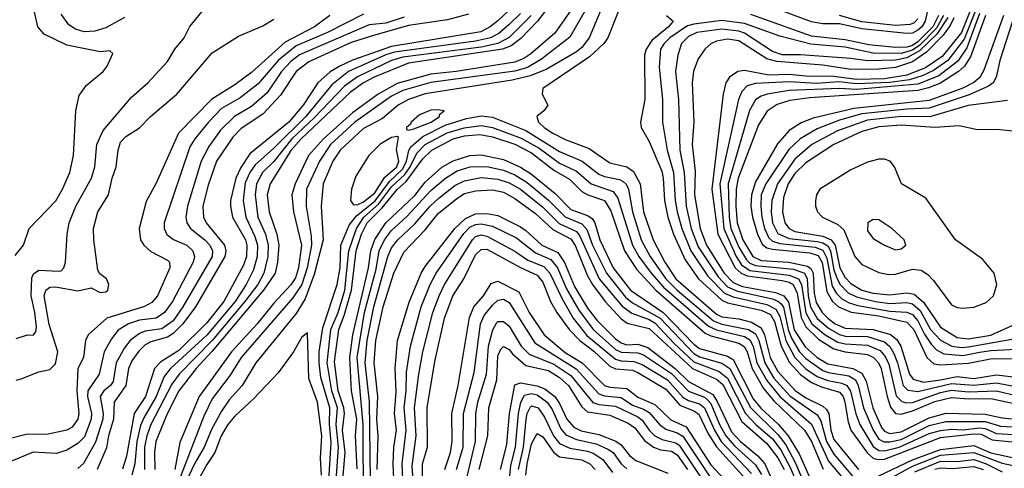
# Model space of a CAD drawing. Header units: inches. Extents: x 1308407 to 1441228, y 959628 to 1036311.
# Tile 70 of 256: x 1353722 to 1357238, y 978014 to 979615. Entities that reach past the tile are written whole.
import ezdxf

# ---------------------------------------------------------------- set-up
doc = ezdxf.new("R2010")
doc.units = ezdxf.units.IN
doc.header["$MEASUREMENT"] = 0
doc.layers.add('B3957', color=7, linetype='Continuous')

msp = doc.modelspace()

# ---------------------------------------------------------------- linework, layer by layer
at = {"layer": 'B3957', "color": 5}
for points, elevation in [([(1357007.8, 979850), (1356956.1, 979610), (1356944.2, 979590), (1356930, 979577.7), (1356910, 979566.9), (1356890, 979565.5), (1356730, 979582.8), (1356650, 979600.8), (1356590, 979600.9), (1356550, 979607.9), (1356370, 979674.8)], 3380), ([(1353706.5, 978773.5), (1353735.4, 978810), (1353755.9, 978870), (1353850.8, 978969.2), (1353875.2, 979010), (1353900.6, 979070), (1353913.9, 979130), (1353922.9, 979290), (1353934.8, 979345.2), (1353959.2, 979380.8), (1354019.7, 979430), (1354034.3, 979450), (1354054.9, 979494.9), (1354044, 979504), (1354010, 979501.1), (1353890, 979524.6), (1353810, 979563.2), (1353787.3, 979590), (1353769.3, 979670), (1353749, 979710), (1353730, 979730.2), (1353710, 979743.1)], 3040), ([(1355838.8, 979750), (1355755.5, 979550), (1355730, 979516.3), (1355710, 979500.9), (1355602.6, 979437.4), (1355545.4, 979414.6), (1355480.4, 979399.6), (1355170, 979350.2), (1355111, 979330), (1355073.1, 979310), (1355017.2, 979262.8), (1354950, 979227.2), (1354866.1, 979150), (1354840.6, 979110), (1354805.9, 979030), (1354798.2, 978950), (1354805.3, 978830), (1354774.2, 978705.8), (1354741.6, 978618.4), (1354710, 978566.4), (1354564.8, 978390), (1354516.4, 978310), (1354470, 978258.1), (1354442.4, 978217.6), (1354406.9, 978153.1), (1354380.6, 978090), (1354347.1, 978032.9), (1354296.4, 977923.6)], 3360), ([(1355886.9, 979713.1), (1355822.9, 979550), (1355808.1, 979530), (1355756.7, 979483.3), (1355590.3, 979370), (1355588.4, 979350), (1355608.2, 979310), (1355594.4, 979290), (1355568.9, 979270), (1355574.8, 979250), (1355595.1, 979230), (1355626.4, 979210), (1355670, 979187.8), (1355755.4, 979155.4), (1355830, 979104.6), (1355890, 979090.1), (1355913.5, 979073.5), (1355938.3, 979030), (1355950.3, 978930), (1355984.6, 978830), (1356025.4, 978750), (1356065.1, 978690), (1356210, 978563.8), (1356230, 978554.7), (1356290, 978547.8), (1356335.1, 978535.1), (1356370, 978515.6), (1356381.5, 978490), (1356401.9, 978410), (1356430, 978359.7), (1356491.4, 978291.4), (1356530, 978265.2), (1356590, 978236.1), (1356603.8, 978223.8), (1356611.8, 978210), (1356618.2, 978150), (1356630, 978116.9), (1356717, 978010)], 3380), ([(1353710, 978477.4), (1353749.4, 978490.6), (1353770.6, 978489.4), (1353779.2, 978500.8), (1353782.3, 978517.7), (1353776.5, 978570), (1353763, 978630), (1353765.8, 978694.2), (1353771.4, 978708.6), (1353790, 978721.3), (1353862, 978718), (1353870, 978718.9), (1353880.2, 978730), (1353885.9, 978750), (1353891.3, 978850), (1353899.2, 978890), (1353923.1, 978950), (1353978.4, 979050), (1353990.1, 979090), (1353998.1, 979170), (1354020.3, 979219.7), (1354120.8, 979339.2), (1354180.2, 979390), (1354250, 979465.6), (1354276.5, 979510), (1354309.4, 979550), (1354330, 979591.1), (1354394, 979670)], 3060), ([(1354830, 979630.2), (1354774.8, 979590), (1354670, 979535.1), (1354550, 979426.3), (1354490, 979382.2), (1354408.3, 979331.7), (1354289.8, 979210.2), (1354210, 979031.7), (1354173.5, 978966.5), (1354148.8, 978870), (1354153.6, 978830), (1354165.5, 978810), (1354190, 978787.9), (1354250, 978757.5), (1354257, 978750), (1354258.4, 978730), (1354214.3, 978630), (1354194, 978606), (1354168.2, 978591.8), (1354033.5, 978550), (1353967.2, 978490), (1353957.4, 978470), (1353949.4, 978410), (1353929.6, 978370), (1353926.1, 978290), (1353933.5, 978210), (1353929.7, 978190), (1353910, 978161), (1353890, 978150.3), (1353824.3, 978135.7), (1353744.9, 978135.1), (1353670, 978116.2)], 3120), ([(1354950, 979635.5), (1354821.3, 979570), (1354710, 979522.4), (1354645.2, 979470), (1354573.5, 979386.5), (1354510, 979336.1), (1354442.2, 979297.8), (1354396.5, 979250), (1354347.5, 979190), (1354330, 979161), (1354237.8, 978890), (1354238.2, 978870), (1354248, 978848), (1354271.2, 978831.2), (1354318.9, 978810), (1354341, 978790), (1354346.6, 978770), (1354341.9, 978750), (1354267.6, 978610), (1354239.4, 978570), (1354210, 978550), (1354150, 978543), (1354110.8, 978529.2), (1354073.4, 978506.6), (1354050, 978476.4), (1354023.2, 978430), (1354006.3, 978350), (1353965.6, 978290), (1353964, 978270), (1353978.8, 978210), (1353977.5, 978190), (1353953.1, 978126.9), (1353930, 978102.1), (1353890, 978079.1), (1353853.7, 978066.3), (1353770, 978071.4), (1353690, 978038.5)], 3140), ([(1354096.5, 979623.5), (1354030, 979586.7), (1353990, 979574.2), (1353952.5, 979572.5), (1353921.7, 979581.7), (1353897.5, 979597.5), (1353870, 979634.6)], 3060), ([(1355324.4, 979635.6), (1355250, 979614.9), (1355110, 979594.1), (1354982.2, 979557.8), (1354906.3, 979533.7), (1354755.2, 979464.8), (1354710, 979429.9), (1354653.9, 979346.1), (1354590, 979278.3), (1354513.6, 979226.4), (1354483.7, 979196.3), (1354424.5, 979110), (1354395, 979025), (1354376.5, 978950), (1354378.8, 978910), (1354388.2, 978890), (1354453, 978810), (1354457.9, 978790), (1354454.9, 978770), (1354350, 978590), (1354304.8, 978530), (1354270, 978495.5), (1354250, 978482.4), (1354190, 978465.6), (1354170, 978454.5), (1354147.5, 978432.5), (1354122.8, 978397.2), (1354110.8, 978370), (1354101.4, 978310), (1354059.6, 978250), (1354056.8, 978190), (1354039, 978130), (1354032.3, 978087.7), (1353999.1, 978010)], 3180), ([(1355471.6, 979650), (1355430, 979611.5), (1355402.3, 979590), (1355368.4, 979571.6), (1355050, 979520.2), (1354910, 979470.9), (1354864.8, 979450), (1354831.2, 979428.8), (1354786.6, 979390), (1354734.6, 979310), (1354683.7, 979250), (1354543.9, 979136.1), (1354511.9, 979088.1), (1354493.4, 979050), (1354475.3, 978970), (1354474.4, 978950), (1354482.5, 978910), (1354527.9, 978830), (1354533.7, 978810), (1354531.8, 978770), (1354521.1, 978738.9), (1354451.1, 978610), (1354390, 978533.3), (1354290, 978434.1), (1354225.8, 978394.2), (1354203.9, 978370), (1354170.8, 978270), (1354130.8, 978209.2), (1354103.1, 978056.9), (1354088.7, 978011.3)], 3220), ([(1355510, 979637.2), (1355470, 979598), (1355433.5, 979566.5), (1355403.4, 979550), (1355350, 979538.4), (1355060.9, 979499.1), (1355029.7, 979490), (1354896, 979430), (1354837.3, 979382.7), (1354743.8, 979270), (1354630, 979156.7), (1354562.5, 979097.5), (1354543.4, 979070), (1354527.4, 979032.6), (1354519.9, 978970), (1354529.2, 978910), (1354561.7, 978841.7), (1354571, 978810), (1354570.2, 978770), (1354557.3, 978722.7), (1354530.3, 978670), (1354492, 978610), (1354390, 978488.9), (1354260.6, 978370), (1354238.2, 978341.8), (1354209.5, 978270), (1354165.4, 978194.6), (1354153.6, 978166.4), (1354140, 978110), (1354133.5, 978030), (1354122.3, 977990)], 3240), ([(1355548.3, 979630), (1355470, 979551.5), (1355430.1, 979530), (1355370, 979517.7), (1355090, 979481.9), (1355050.2, 979469.8), (1354928.1, 979411.9), (1354882, 979378), (1354774.4, 979265.6), (1354694.3, 979190), (1354630, 979109.5), (1354588.6, 979070), (1354568.1, 979030), (1354562.5, 978990), (1354573, 978910), (1354599.5, 978850), (1354609.1, 978810), (1354608.2, 978770), (1354594.5, 978710), (1354572.3, 978670), (1354526.4, 978610), (1354409.5, 978470), (1354291.2, 978350), (1354265.1, 978314.9), (1354190.8, 978170), (1354175.9, 978130), (1354167.9, 978090), (1354167.4, 978010)], 3260), ([(1355602.1, 979650), (1355571.6, 979610), (1355511.9, 979548.1), (1355477.7, 979522.3), (1355446.5, 979510), (1355110, 979460.5), (1354988.5, 979410), (1354950.1, 979389.9), (1354903.1, 979356.9), (1354727.5, 979190), (1354690, 979148.3), (1354616, 979030), (1354605.7, 978990), (1354612.6, 978930), (1354640.3, 978850), (1354647.3, 978810), (1354642.8, 978750), (1354634.5, 978710), (1354593, 978650), (1354410, 978432.7), (1354351.8, 978370), (1354290, 978290.3), (1354249, 978209), (1354208.3, 978110), (1354203.2, 978070), (1354204.9, 978010)], 3280), ([(1355690.9, 979650), (1355632.6, 979567.4), (1355546.9, 979493.1), (1355523, 979477), (1355490, 979464), (1355281.2, 979430), (1355190, 979420.7), (1355070, 979387.9), (1355001.7, 979350), (1354910, 979283.2), (1354807.2, 979190), (1354753, 979130), (1354705.8, 979030), (1354694.4, 978990), (1354700, 978930), (1354728.3, 978810), (1354717.7, 978730), (1354706.6, 978693.4), (1354690.7, 978669.3), (1354630, 978603.5), (1354570.6, 978529.4), (1354477.9, 978430), (1354363.4, 978270), (1354294.4, 978105.6), (1354276.5, 978010)], 3320), ([(1355745.4, 979654.6), (1355686.6, 979553.4), (1355586, 979474), (1355535.1, 979444.9), (1355490, 979432), (1355190, 979390.7), (1355090, 979362.6), (1355050, 979342.7), (1354919, 979250), (1354831.5, 979170), (1354792.4, 979110), (1354746.7, 979010), (1354744.8, 978950), (1354763.1, 978843.1), (1354764.6, 978810), (1354748.8, 978730), (1354729.4, 978670.6), (1354697.2, 978622.8), (1354513.6, 978410), (1354473.9, 978346.1), (1354410, 978262.5), (1354379.7, 978200.3), (1354290.2, 977969.8)], 3340), ([(1356032, 979630), (1356055.2, 979610), (1356039, 979590), (1355979.3, 979540.7), (1355959.7, 979510), (1355953.8, 979490), (1355954.1, 979330), (1355938.7, 979250), (1355941.6, 979230), (1355970, 979180.5), (1356014.7, 979074.7), (1356020.2, 979050), (1356024.6, 978970), (1356037.2, 978910), (1356057.1, 978850), (1356098.4, 978758.4), (1356146.5, 978690), (1356230, 978614), (1356250, 978604.8), (1356370, 978578.9), (1356403.2, 978563.2), (1356417.8, 978537.8), (1356441.1, 978450), (1356471.7, 978391.7), (1356510, 978348.9), (1356550, 978320.7), (1356584.9, 978304.9), (1356650, 978285.9), (1356662.5, 978270), (1356669, 978250), (1356680.2, 978180.2), (1356690.3, 978150), (1356750, 978067.6), (1356769.8, 978049.8), (1356785.1, 978045.1), (1356810, 978047.1), (1357010, 978123.7), (1357130, 978136.5), (1357155.3, 978135.3), (1357195.2, 978115.2), (1357290, 978106.2)], 3420), ([(1357020.9, 979630), (1356995.5, 979584.5), (1356936.2, 979523.8), (1356910, 979506.1), (1356870, 979495), (1356770, 979495.9), (1356670, 979516.9), (1356547.4, 979527.4), (1356436.8, 979556.8), (1356310, 979602), (1356230, 979612.8), (1356130, 979599.6), (1356107.2, 979592.8), (1356044.4, 979550), (1356023.3, 979530), (1356010.9, 979510), (1356005.5, 979445.5), (1356017.2, 979330), (1356017.3, 979250), (1356034.6, 979150), (1356056.6, 979070), (1356062.5, 978970), (1356070, 978930), (1356086.3, 978870), (1356118.6, 978790), (1356179.9, 978699.9), (1356239.2, 978639.2), (1356270, 978626), (1356390, 978598.9), (1356422.3, 978582.3), (1356436.2, 978556.2), (1356458.3, 978470), (1356490, 978410), (1356530, 978369.5), (1356570, 978341.8), (1356607.6, 978327.6), (1356658.5, 978318.5), (1356675.4, 978310), (1356689.5, 978289.5), (1356708.2, 978208.2), (1356722.2, 978170), (1356770, 978091.6), (1356790, 978077.3), (1356810, 978075.9), (1356862.8, 978090), (1356970, 978137.7), (1357010, 978149), (1357050, 978153.4), (1357091.8, 978151.8), (1357150, 978158.8), (1357170, 978155.8), (1357210, 978138.5), (1357290, 978133.3)], 3440), ([(1357121, 979659), (1357085, 979570), (1357016.2, 979483.8), (1356956.6, 979443.4), (1356890, 979417.1), (1356810, 979404.3), (1356710, 979402.3), (1356628, 979412), (1356530, 979413.5), (1356470, 979419.3), (1356397.6, 979417.6), (1356310, 979434.5), (1356287.1, 979430), (1356256.9, 979410), (1356244.2, 979390), (1356234.5, 979350), (1356193.2, 979010), (1356215.8, 978850), (1356277.6, 978730), (1356298.9, 978710), (1356320.5, 978700.5), (1356444.8, 978684.8), (1356470, 978678.8), (1356484.5, 978670), (1356498.9, 978638.9), (1356512.6, 978552.6), (1356530, 978518.9), (1356574.9, 978474.9), (1356630, 978440.2), (1356670, 978429.5), (1356750, 978420.2), (1356771.3, 978410), (1356789.4, 978390), (1356798.8, 978370), (1356819.6, 978270), (1356832.2, 978232.2), (1356850, 978210.1), (1356870, 978207.6), (1356910, 978218.7), (1356990, 978253), (1357050, 978266.9), (1357110, 978262), (1357190, 978263.7), (1357290, 978242.2)], 3520), ([(1357136.1, 979650), (1357094.4, 979545.6), (1357036.4, 979470), (1356985.7, 979434.3), (1356945.4, 979414.6), (1356899.1, 979400.9), (1356830, 979390.9), (1356710, 979386.3), (1356647.1, 979392.9), (1356568.1, 979388.1), (1356470, 979393.6), (1356350, 979387.8), (1356320.5, 979379.5), (1356300.8, 979359.2), (1356289.2, 979330.8), (1356222.4, 979030), (1356236.1, 978870), (1356280.4, 978770), (1356300.2, 978740.2), (1356330, 978719.9), (1356470, 978703.7), (1356503.8, 978690), (1356513.8, 978670), (1356528.9, 978568.9), (1356551.1, 978530), (1356598, 978490), (1356644.3, 978464.3), (1356670, 978457.9), (1356750, 978453.5), (1356794.5, 978434.5), (1356812.9, 978412.9), (1356825.7, 978385.7), (1356852.4, 978272.4), (1356872, 978252), (1356890, 978247.5), (1356910, 978249.1), (1357010, 978284.6), (1357050, 978292.9), (1357110, 978286.5), (1357210, 978290.3), (1357290, 978271.7)], 3540), ([(1357150, 979637.8), (1357104.6, 979515.4), (1357072.8, 979467.2), (1357004.6, 979415.4), (1356930, 979385.3), (1356710, 979366.5), (1356650, 979370), (1356470, 979362.6), (1356391.2, 979350), (1356370, 979342.4), (1356350, 979329.4), (1356328.6, 979291.4), (1356252, 979030), (1356256, 978910), (1356261.7, 978870), (1356290, 978803.3), (1356317.7, 978757.7), (1356330, 978746.1), (1356350, 978737.5), (1356484.9, 978724.9), (1356524.4, 978710), (1356534.7, 978690), (1356537.9, 978630), (1356546.6, 978590), (1356570, 978548.7), (1356610, 978513.7), (1356650, 978491.2), (1356670, 978486.1), (1356750, 978484.3), (1356810, 978465.6), (1356829.1, 978449.1), (1356843.8, 978423.8), (1356856.8, 978390), (1356876.8, 978310), (1356893.4, 978293.4), (1356930, 978288.1), (1357050, 978317.2), (1357130, 978311.3), (1357210, 978318.6), (1357290, 978303.6)], 3560), ([(1357171.5, 979630), (1357117.5, 979482.5), (1357096.6, 979450), (1357074.7, 979430), (1357010, 979389.2), (1356967.8, 979372.2), (1356930, 979363), (1356543.6, 979336.4), (1356472.9, 979327.1), (1356427.5, 979312.5), (1356391.4, 979288.6), (1356360, 979240), (1356287.6, 979050), (1356281, 979010), (1356279.3, 978950), (1356283.7, 978890), (1356304.8, 978830), (1356340.2, 978770), (1356370, 978755.3), (1356469.2, 978750), (1356535.5, 978735.5), (1356546.8, 978726.8), (1356555.1, 978710), (1356558.7, 978638.7), (1356565.8, 978605.8), (1356587.3, 978570), (1356608.8, 978548.8), (1356634.4, 978530), (1356670, 978514.8), (1356770, 978509.9), (1356831.5, 978491.5), (1356854.1, 978474.1), (1356869.1, 978450), (1356900.2, 978350), (1356912.4, 978332.4), (1356950, 978321), (1357010, 978329.7), (1357070, 978341.3), (1357130, 978334.7), (1357210, 978347.4), (1357290, 978337.9)], 3580), ([(1357003.4, 979630), (1356983.2, 979590), (1356930, 979535.9), (1356910, 979523), (1356890, 979517), (1356850, 979516), (1356754.2, 979525.8), (1356670, 979543.3), (1356550, 979556.5), (1356333.5, 979633.5)], 3420), ([(1357235, 979630), (1357165, 979435), (1357151, 979409), (1357129.2, 979390.8), (1357089.6, 979370.4), (1356970, 979326.7), (1356701.3, 979298.7), (1356555.9, 979264.1), (1356513.3, 979246.7), (1356470, 979220.3), (1356428.2, 979171.8), (1356350, 979036.8), (1356335, 978990), (1356333.6, 978950), (1356338.7, 978910), (1356357, 978850), (1356373.6, 978813.6), (1356390, 978800.9), (1356410, 978796.1), (1356543.4, 978783.4), (1356573.4, 978773.4), (1356588.3, 978748.3), (1356604.7, 978644.7), (1356624.8, 978610), (1356646.4, 978590), (1356690.8, 978570.8), (1356790, 978557.7), (1356890, 978535.2), (1356915.1, 978510), (1356961, 978410), (1356987, 978387), (1357010, 978382.8), (1357110, 978389.7), (1357194.4, 978405.6), (1357275.1, 978404.9)], 3620), ([(1356930, 979618.5), (1356916, 979604), (1356902.4, 979597.6), (1356850, 979595), (1356730, 979607.9), (1356650, 979630.6)], 3360), ([(1353710, 978329.2), (1353726.9, 978333.1), (1353790, 978358.7), (1353830, 978366.4), (1353850, 978386.8), (1353858.4, 978430), (1353827.3, 978527.3), (1353809.6, 978630), (1353815.2, 978650), (1353830, 978660.9), (1353850, 978661.8), (1353930, 978647.2), (1353977.7, 978657.7), (1354010, 978641.3), (1354030, 978644.1), (1354037.1, 978650), (1354041, 978670), (1354031.9, 978690), (1354008.3, 978708.3), (1354001.5, 978721.5), (1353986.9, 978830), (1353986.2, 978870), (1354001.4, 978930), (1354039.7, 978990), (1354052.5, 979050), (1354067.1, 979090), (1354073.2, 979150), (1354082.3, 979177.7), (1354101.7, 979198.3), (1354150, 979229.4), (1354189.5, 979270), (1354283.3, 979350), (1354410, 979496.6), (1354503.9, 979556.1), (1354590, 979593), (1354630, 979616.6)], 3080), ([(1355095.6, 979624.4), (1355030, 979602.3), (1354970, 979596.9), (1354721.7, 979490), (1354690, 979465.8), (1354657, 979430), (1354605.6, 979354.4), (1354550, 979305.8), (1354488.8, 979270), (1354439.4, 979220.6), (1354397.6, 979162.4), (1354369.8, 979110), (1354321.2, 978950), (1354315.6, 978910), (1354319, 978890), (1354332.6, 978870), (1354383.6, 978830), (1354401.6, 978810), (1354411, 978790), (1354409.5, 978770), (1354305.2, 978590), (1354270, 978540.9), (1354230, 978512.3), (1354170, 978503.5), (1354150, 978495.7), (1354116.9, 978470), (1354096.5, 978443.5), (1354066.9, 978390), (1354055.8, 978324.2), (1354046.7, 978310), (1354022.2, 978290), (1354009.8, 978270), (1354019.9, 978210), (1354018.5, 978190), (1353993, 978107), (1353950, 978031.6), (1353930, 978013.5)], 3160), ([(1357036.3, 979623.7), (1356996.9, 979563.1), (1356935.8, 979504.2), (1356890, 979479.6), (1356850, 979470.4), (1356750, 979467.9), (1356690, 979476.4), (1356510, 979490), (1356445, 979490), (1356410, 979502.3), (1356310, 979566.8), (1356290, 979574.3), (1356230, 979581.7), (1356140.2, 979570), (1356110, 979555.4), (1356085.8, 979530), (1356071.9, 979488.1), (1356063.6, 979430), (1356074.4, 979330), (1356079.8, 979150), (1356095.3, 979070), (1356102.2, 978950), (1356120, 978870), (1356145, 978805), (1356217, 978697), (1356250, 978661.4), (1356285.9, 978645.9), (1356410, 978618.5), (1356430, 978611), (1356441.2, 978601.2), (1356450, 978588.9), (1356466.5, 978510), (1356478.4, 978478.4), (1356506.6, 978430), (1356530, 978406.2), (1356590, 978363.5), (1356610, 978356.1), (1356683.6, 978343.6), (1356706.3, 978330), (1356716.7, 978310), (1356736, 978230), (1356770.1, 978150.1), (1356790, 978118), (1356808.3, 978108.3), (1356830, 978108.1), (1356870, 978117.3), (1356970, 978166.4), (1357030, 978181.4), (1357170, 978180.8), (1357224.7, 978164.7), (1357290, 978160.6)], 3460), ([(1357058, 979622), (1357045, 979595), (1357019.4, 979560.6), (1356960.4, 979499.6), (1356910, 979465.4), (1356850, 979444.8), (1356790, 979438.9), (1356690, 979437.9), (1356590, 979453.5), (1356425.6, 979465.6), (1356390, 979475.3), (1356290, 979540.2), (1356250, 979546.2), (1356210, 979538.6), (1356190, 979528.6), (1356170, 979511.3), (1356144.5, 979475.5), (1356127.9, 979432.1), (1356124.1, 979390), (1356129.6, 979250), (1356123.6, 979170), (1356133.9, 979073.9), (1356132.1, 978990), (1356152.2, 978870), (1356174.7, 978810), (1356237.5, 978710), (1356270, 978676.7), (1356303.3, 978663.3), (1356421.1, 978641.1), (1356450.8, 978630), (1356467.1, 978607.1), (1356488, 978508), (1356527.2, 978447.2), (1356570, 978409.3), (1356607.5, 978387.5), (1356696.8, 978370), (1356730, 978354), (1356745.4, 978325.4), (1356768.5, 978230), (1356799.5, 978159.5), (1356810, 978146.2), (1356830, 978138.5), (1356870, 978144.6), (1356970, 978194.3), (1357031.2, 978211.2), (1357170, 978206.7), (1357230, 978194.1), (1357290, 978187.7)], 3480), ([(1357268, 979610), (1357221.8, 979470), (1357209.7, 979410), (1357198.7, 979390), (1357181.8, 979378.2), (1357113, 979347), (1356970, 979299.8), (1356890, 979296.2), (1356730, 979279.2), (1356650, 979256.3), (1356570, 979225.5), (1356509.6, 979190.4), (1356468.4, 979151.6), (1356386.9, 979030), (1356370.4, 978989.6), (1356368.6, 978950), (1356372.8, 978910), (1356382.3, 978870), (1356397.2, 978837.2), (1356410, 978825.1), (1356436.4, 978816.4), (1356562.8, 978802.8), (1356590, 978792.6), (1356604.1, 978764.1), (1356623.9, 978663.9), (1356638.5, 978638.5), (1356658.4, 978618.4), (1356684.1, 978604.1), (1356714.7, 978594.7), (1356830, 978575.5), (1356890, 978571.6), (1356910, 978563.4), (1356930, 978540.3), (1356953.2, 978493.2), (1356977.4, 978457.4), (1356996.6, 978436.6), (1357022.1, 978422.1), (1357090, 978416.7), (1357150, 978428), (1357190, 978435.1), (1357280.3, 978439.7)], 3640), ([(1357250, 979326.7), (1357109.6, 979309.6), (1356972, 979268), (1356870, 979270.1), (1356750, 979256.2), (1356642, 979218), (1356551.2, 979170), (1356490, 979117.5), (1356428.1, 979030), (1356407.7, 978970), (1356406.1, 978930), (1356410.6, 978890), (1356430, 978852.1), (1356470, 978833.9), (1356570, 978823.5), (1356590, 978819.2), (1356608.4, 978808.4), (1356617.9, 978790), (1356630, 978722.4), (1356641, 978690), (1356651.6, 978670), (1356680.8, 978640.8), (1356710, 978625.8), (1356778.2, 978610), (1356830, 978602.5), (1356890, 978605.6), (1356910, 978601.3), (1356937.5, 978577.5), (1356974.2, 978510), (1357010, 978471.2), (1357050.9, 978450), (1357085.3, 978445.3), (1357110, 978448), (1357264.6, 978475.4)], 3660), ([(1354825.8, 977970), (1354834.1, 978105.9), (1354828.3, 978171.7), (1354829.6, 978230), (1354797.7, 978337.7), (1354791.1, 978390), (1354791.1, 978430), (1354805, 978515), (1354855.3, 978670), (1354866.3, 978730), (1354868.4, 978810), (1354898.6, 978881.4), (1354924.9, 978915.1), (1354991.5, 978968.5), (1355042.3, 979037.7), (1355090, 979082.9), (1355103.5, 979110), (1355111.4, 979148.6), (1355118.6, 979161.4), (1355161.9, 979198.1), (1355241.6, 979238.4), (1355317.5, 979262.5), (1355370, 979272.7), (1355410, 979267.2), (1355530, 979219.2), (1355650, 979144.5), (1355730.2, 979110.2), (1355790, 979064.3), (1355810, 979055.8), (1355864.6, 979044.6), (1355877.5, 979037.5), (1355887.9, 979027.9), (1355896, 979010), (1355910.3, 978929.7), (1355942, 978830), (1355973.5, 978770), (1356029.9, 978690), (1356069.9, 978650), (1356200.3, 978540.3), (1356230, 978529.1), (1356325.3, 978510), (1356350, 978494.6), (1356361.7, 978470), (1356382.6, 978390), (1356415.6, 978335.6), (1356472.2, 978272.2), (1356570, 978204.6), (1356583.1, 978183.1), (1356602.8, 978110), (1356630, 978065), (1356710, 977969.6)], 3360), ([(1354851.9, 977970), (1354860.1, 978090), (1354852.3, 978170), (1354857.6, 978230), (1354836.5, 978290), (1354819.6, 978390), (1354833.6, 978510), (1354859.3, 978570), (1354883, 978650), (1354897.9, 978790), (1354924.9, 978870), (1354951.2, 978910), (1355003.7, 978956.3), (1355050, 979018.3), (1355097, 979063), (1355116.4, 979090), (1355140.6, 979139.4), (1355170.2, 979170), (1355248.6, 979211.4), (1355309.3, 979229.3), (1355370, 979237.7), (1355410, 979230.9), (1355512.9, 979192.9), (1355577, 979157), (1355650, 979103), (1355710, 979075), (1355762.3, 979030), (1355841.5, 979001.5), (1355858.2, 978978.2), (1355910.4, 978810), (1355932.9, 978770), (1355977.3, 978710), (1356021.1, 978661.1), (1356181.5, 978521.5), (1356210, 978508.5), (1356310, 978484.2), (1356330, 978472.3), (1356341.2, 978450), (1356354.9, 978390), (1356390, 978326.9), (1356436.1, 978270), (1356550, 978172), (1356610, 978039.2), (1356687.4, 977947.4)], 3340), ([(1357270, 979217.3), (1357210, 979223.7), (1357142.5, 979222.5), (1357076.8, 979236.8), (1356990, 979230.2), (1356870, 979239), (1356790, 979233.1), (1356730, 979216.3), (1356629.7, 979170), (1356530, 979103.8), (1356490, 979066.2), (1356465.8, 979030), (1356450, 978980.3), (1356446.3, 978930), (1356454.8, 978890), (1356469.4, 978870), (1356490, 978859.2), (1356590, 978842.2), (1356620, 978830), (1356633.8, 978810), (1356651.3, 978730), (1356670, 978695), (1356690, 978673.7), (1356730, 978650), (1356770, 978639.7), (1356830, 978633), (1356890, 978640.7), (1356915.9, 978635.9), (1356950, 978607.5), (1357010, 978518), (1357070, 978480.8), (1357110, 978476.5), (1357190, 978489.6), (1357290, 978534)], 3680), ([(1354873.8, 977946.2), (1354883.9, 978070), (1354874.6, 978150), (1354881.8, 978210), (1354879.9, 978230), (1354859.1, 978290), (1354846.3, 978393.7), (1354861.3, 978510), (1354880.7, 978559.3), (1354907.1, 978650), (1354924, 978790), (1354942.8, 978850), (1354962.7, 978890), (1355016.5, 978943.5), (1355070, 979009), (1355101.8, 979038.2), (1355161.9, 979118.1), (1355193.9, 979150), (1355270, 979189.7), (1355310, 979200.3), (1355365.3, 979205.3), (1355410, 979197.7), (1355490, 979171.2), (1355550, 979140), (1355630, 979077.8), (1355685.6, 979045.6), (1355730, 979002.4), (1355750.6, 978990.6), (1355810, 978969.8), (1355833.5, 978933.5), (1355882.5, 978790), (1355924.6, 978724.6), (1355994.4, 978650), (1356170, 978496.5), (1356190, 978487), (1356290, 978460.4), (1356309.3, 978449.3), (1356319.7, 978430), (1356337.3, 978370), (1356378.4, 978298.4), (1356415, 978255), (1356525.3, 978150), (1356549.2, 978109.2), (1356591.4, 978011.4)], 3320), ([(1354927.3, 978012.7), (1354921.8, 978130), (1354926.2, 978190), (1354907.2, 978290), (1354900.5, 978410), (1354911.2, 978490), (1354967.7, 978730), (1354976.1, 978790), (1354990, 978831), (1355029.6, 978890), (1355132.7, 978987.3), (1355170, 979035.4), (1355230, 979088.9), (1355270, 979111.7), (1355330, 979131), (1355370, 979132.6), (1355450, 979116.5), (1355510, 979089.3), (1355550, 979064.1), (1355634.5, 978994.5), (1355690, 978938.4), (1355750, 978916.3), (1355765.9, 978905.9), (1355776, 978890), (1355793.5, 978830), (1355841.9, 978730), (1355902.9, 978650), (1356019.8, 978570), (1356130, 978456.9), (1356150, 978441.4), (1356250, 978414.3), (1356270, 978402.6), (1356341.6, 978261.6), (1356368.6, 978228.6), (1356431, 978171), (1356466.6, 978130), (1356505.2, 978065.2), (1356542.3, 977982.3)], 3280), ([(1354950, 977890), (1354949.1, 978170), (1354927.3, 978410), (1354953.7, 978570), (1354994.8, 978725.2), (1355006, 978790), (1355024.7, 978830), (1355050, 978862.7), (1355106.3, 978913.7), (1355190, 979006.2), (1355242.8, 979050), (1355284.5, 979075.5), (1355330.3, 979089.7), (1355390, 979091.6), (1355450, 979078.1), (1355490, 979061.7), (1355534.6, 979034.6), (1355610.7, 978970.7), (1355670, 978911.4), (1355730, 978886.7), (1355746.9, 978866.9), (1355767.4, 978810), (1355817.1, 978710), (1355885.2, 978625.2), (1355910, 978605), (1356009.5, 978549.5), (1356130, 978423.7), (1356150, 978412), (1356230, 978388.9), (1356257.7, 978370), (1356331.5, 978231.5), (1356430, 978134.8), (1356457.7, 978097.7), (1356492.8, 978032.8), (1356522.5, 977962.5)], 3260), ([(1354975.2, 977970), (1354970.8, 978250.8), (1354955.7, 978390), (1354962.7, 978470), (1354987, 978590), (1355036.7, 978770), (1355050, 978801.2), (1355072.8, 978830), (1355133.7, 978886.3), (1355187.5, 978950), (1355220, 978980), (1355276.5, 979023.5), (1355310, 979040.7), (1355370, 979051.7), (1355430, 979045.5), (1355470, 979032.9), (1355510, 979010.3), (1355590, 978945.8), (1355648.4, 978888.4), (1355710, 978858.9), (1355722.4, 978842.4), (1355791.9, 978690), (1355873, 978593), (1355907.8, 978567.8), (1355970, 978545.1), (1355990, 978533.5), (1356059.4, 978459.4), (1356130, 978394.5), (1356219.9, 978359.9), (1356250, 978336.1), (1356314, 978210), (1356350.6, 978170.6), (1356410, 978118.8), (1356439.9, 978079.9), (1356475.1, 978015.1), (1356510, 977928.9)], 3240), ([(1354999.1, 978010), (1355002.5, 978130), (1354997.1, 978190), (1355000.6, 978270), (1354988.4, 978390), (1354994, 978470), (1355019.9, 978590), (1355057.9, 978710), (1355094, 978786), (1355170, 978865.3), (1355216.9, 978923.1), (1355282.6, 978977.4), (1355310, 978994.6), (1355350, 979004.6), (1355410, 979007.8), (1355450, 978999.3), (1355490, 978977.5), (1355563.9, 978923.9), (1355625.9, 978865.9), (1355691.6, 978831.6), (1355706.7, 978806.7), (1355750, 978701.4), (1355767.4, 978670), (1355812.3, 978610), (1355870, 978548.1), (1355892, 978532), (1355970, 978513.2), (1356125.1, 978370), (1356210, 978332.6), (1356233.6, 978313.6), (1356301.2, 978181.2), (1356390, 978102), (1356430, 978050.9), (1356451.7, 978010)], 3220), ([(1355059, 977950), (1355055.4, 978030), (1355058.2, 978090), (1355068.2, 978150), (1355060.2, 978210), (1355067, 978287), (1355063.2, 978370), (1355071.7, 978470), (1355112.4, 978607.6), (1355155.5, 978710), (1355170, 978734.3), (1355276.4, 978870), (1355313.8, 978906.2), (1355350, 978922.2), (1355390, 978923.2), (1355430, 978916.5), (1355510, 978876), (1355530, 978862.8), (1355587, 978810), (1355643.8, 978783.8), (1355668.1, 978748.1), (1355703, 978663), (1355750, 978585.7), (1355783, 978543), (1355850, 978476.6), (1355870, 978461.3), (1355890, 978455.3), (1355930, 978457.3), (1355965.4, 978445.4), (1356063.4, 978370), (1356110, 978324.2), (1356197.1, 978277.1), (1356213, 978253), (1356263.7, 978143.7), (1356296.1, 978110), (1356358.3, 978058.3), (1356382.5, 978030), (1356463.4, 977850)], 3180), ([(1355092, 977948), (1355088.1, 978030), (1355102.6, 978150), (1355095.3, 978230), (1355102.8, 978290), (1355103, 978357), (1355117.6, 978450), (1355155.8, 978590), (1355187.9, 978670), (1355209.7, 978710), (1355308.3, 978851.7), (1355330, 978874.5), (1355350, 978884.1), (1355370, 978886.3), (1355410, 978878.2), (1355496.6, 978836.6), (1355563.7, 978783.7), (1355619.3, 978759.3), (1355642.5, 978730), (1355675, 978655), (1355718.9, 978578.9), (1355770, 978509.6), (1355850, 978438.3), (1355870, 978428.2), (1355930, 978426.3), (1355950, 978419.3), (1356050, 978352), (1356110, 978289.5), (1356167.4, 978267.4), (1356178.7, 978258.7), (1356190, 978245.5), (1356221.5, 978170), (1356243.3, 978130), (1356274.8, 978094.8), (1356350, 978026.7), (1356371.6, 977991.6)], 3160), ([(1355133.9, 977870), (1355123.1, 978023.1), (1355137.9, 978130), (1355132.4, 978230), (1355146.9, 978350), (1355161.7, 978430), (1355197.5, 978570), (1355220, 978630), (1355238.7, 978670), (1355339, 978830), (1355350, 978841), (1355370, 978847), (1355390, 978842.9), (1355490, 978789.3), (1355537.3, 978757.3), (1355593.9, 978733.9), (1355615.1, 978710), (1355658.9, 978618.9), (1355698.6, 978550), (1355748, 978488), (1355850, 978403.3), (1355870, 978397.3), (1355915.7, 978395.7), (1355944.8, 978384.8), (1356035.3, 978330), (1356090, 978267.5), (1356110, 978255.8), (1356150, 978244.3), (1356167.6, 978230), (1356203.3, 978150), (1356227.4, 978110), (1356335.8, 977995.8)], 3140), ([(1355160.5, 977930), (1355161.1, 978030), (1355178.8, 978090), (1355177.1, 978230), (1355205, 978395), (1355238.9, 978550), (1355268.3, 978630), (1355308.3, 978690), (1355350, 978776.4), (1355370, 978795.2), (1355390, 978796.3), (1355510.2, 978730.2), (1355570, 978703.4), (1355590, 978678.8), (1355618.1, 978610), (1355640.7, 978570), (1355684.7, 978510), (1355722.7, 978470), (1355772.6, 978432.6), (1355830, 978379.2), (1355850, 978369.4), (1355910, 978364.6), (1355930, 978356), (1356030, 978296), (1356079.9, 978239.9), (1356130, 978219.7), (1356147.8, 978207.8), (1356179, 978139), (1356210, 978090.9), (1356314.8, 977974.8)], 3120), ([(1355240.5, 978010), (1355260.6, 978070), (1355267, 978110), (1355265.1, 978210), (1355288, 978310), (1355327.9, 978552.1), (1355343.5, 978590), (1355378.1, 978630), (1355406, 978674), (1355430, 978681.7), (1355504.3, 978644.3), (1355541.9, 978570), (1355594.9, 978490), (1355670, 978427.5), (1355731.1, 978391.1), (1355810, 978310), (1355830, 978303.8), (1355890, 978298.6), (1355930, 978268.4), (1355990, 978242.2), (1356047.3, 978187.3), (1356102, 978162), (1356190, 978026.5), (1356270, 977941.1)], 3080), ([(1355281.7, 978010), (1355305.5, 978090), (1355307.4, 978210), (1355344.5, 978355.5), (1355367.9, 978530), (1355380.2, 978559.8), (1355410, 978595.9), (1355430, 978614), (1355450, 978617.9), (1355470, 978606.2), (1355561.8, 978461.8), (1355709.2, 978369.2), (1355790, 978280.2), (1355810, 978272.2), (1355870, 978266.8), (1355910, 978239.7), (1355950, 978225.4), (1355970, 978213.3), (1356007.4, 978170), (1356030, 978153.3), (1356070, 978140.9), (1356090, 978129.1), (1356185.8, 977985.8)], 3060), ([(1355297.4, 977890), (1355349.5, 978110), (1355350.8, 978210), (1355358.3, 978250), (1355389.3, 978350), (1355396.2, 978450), (1355411.4, 978508.6), (1355426.1, 978533.9), (1355430, 978538), (1355450, 978538.4), (1355470, 978521.5), (1355513.4, 978450), (1355541.7, 978421.7), (1355630, 978385.5), (1355690, 978345), (1355769.1, 978249.1), (1355790, 978242.3), (1355850, 978235.3), (1355930, 978197.2), (1355945.3, 978185.3), (1355969.8, 978149.8), (1355990.3, 978130.3), (1356016.8, 978116.8), (1356065.4, 978105.4), (1356077.2, 978097.2), (1356170, 977958.4)], 3040), ([(1354800, 977990), (1354796.3, 978050), (1354801.2, 978130), (1354786.1, 978250), (1354754.9, 978334.9), (1354750, 978498), (1354730, 978482.2), (1354699.9, 978430), (1354645.5, 978354.5), (1354557.5, 978262.5), (1354490, 978200.3), (1354465.8, 978170), (1354441.6, 978130), (1354418.4, 978070), (1354390, 978027.9), (1354306.2, 977873.8)], 3380), ([(1355362.7, 978010), (1355394.4, 978130), (1355397.5, 978230), (1355426.5, 978330), (1355430, 978414.9), (1355440.7, 978439.3), (1355450, 978449.1), (1355470, 978438.2), (1355482.1, 978422.1), (1355530, 978380.6), (1355610, 978363), (1355650, 978338.3), (1355681.8, 978310), (1355730, 978233.5), (1355750, 978215.2), (1355830, 978203.5), (1355895, 978175), (1355918.5, 978158.5), (1355953.7, 978113.7), (1355985.9, 978090), (1356010, 978079.9), (1356050, 978074.8), (1356070, 978061.6), (1356107.1, 978010)], 3020), ([(1355439.6, 978010), (1355461.4, 978098.6), (1355471.4, 978210), (1355490, 978311.8), (1355510, 978318.9), (1355570, 978308.2), (1355597.6, 978297.6), (1355633.2, 978270), (1355650, 978245.6), (1355675.8, 978190), (1355700.7, 978160.7), (1355727.2, 978147.2), (1355790, 978135), (1355850.7, 978110.7), (1355870, 978098.4), (1355899.9, 978059.9), (1355921.9, 978041.9), (1356036.2, 977996.2)], 2980), ([(1355468.9, 977950), (1355476.3, 978023.7), (1355492.7, 978090), (1355502.9, 978210), (1355511.3, 978250), (1355524.7, 978275.3), (1355550, 978281.3), (1355570, 978276), (1355605.2, 978250), (1355623.7, 978223.7), (1355654.5, 978154.5), (1355673, 978133), (1355710, 978116.9), (1355780.9, 978100.9), (1355822.7, 978082.7), (1355841.1, 978070), (1355869.6, 978029.6), (1355890, 978012.1)], 2960), ([(1355503.8, 978010), (1355521.5, 978090), (1355530.7, 978189.3), (1355534.7, 978210), (1355546.4, 978233.6), (1355550, 978237.1), (1355573.3, 978230), (1355596.2, 978196.2), (1355628.2, 978130), (1355650, 978102.4), (1355686.4, 978086.4), (1355750, 978075.5), (1355770, 978067.9), (1355805, 978045), (1355838.5, 977998.5)], 2940), ([(1355529, 977990), (1355534.5, 978030), (1355550, 978101.2), (1355570, 978137.9), (1355590, 978126.6), (1355630, 978070.3), (1355650, 978055.2), (1355730, 978044.5), (1355758.5, 978030), (1355777.7, 978010)], 2920), ([(1356790, 977986.6), (1356910, 978044.2), (1357010, 978081.1), (1357130, 978095.8), (1357190, 978069), (1357271.9, 978051.9), (1357290, 978051.4), (1357350, 978069.9), (1357390, 978076.1), (1357510, 978075.3), (1357546.4, 978066.4), (1357650, 978022.2), (1357710, 978010.8), (1357850, 978032.2), (1357910, 978030.8), (1357950, 978015), (1358030, 977966.7)], 3380), ([(1356810, 977966.4), (1356910, 978021.5), (1357010, 978060.8), (1357130, 978070.5), (1357230, 978032.7), (1357270, 978023.8), (1357290, 978026.2), (1357349.8, 978050.2), (1357370, 978053.9), (1357430, 978057.8), (1357510, 978055.3), (1357544.4, 978044.4), (1357630, 978002.3)], 3360), ([(1356918.3, 978001.7), (1357010, 978039.2), (1357070, 978038.9), (1357130, 978045.4), (1357171.5, 978031.5), (1357230, 978001.5)], 3340), ([(1356990, 978011.5), (1357010, 978015.5), (1357052.8, 978012.8), (1357130, 978020.7), (1357162.4, 978010)], 3320)]:
    msp.add_lwpolyline(points, dxfattribs=dict(at, elevation=elevation))
for points, elevation in [([(1355214, 979294), (1355190, 979291.8), (1355150, 979275.2), (1355119.6, 979250), (1355117.6, 979242.4), (1355103.8, 979230), (1355103.9, 979223.9), (1355110, 979221.3), (1355130, 979225.3), (1355191.1, 979250), (1355221.1, 979270), (1355222.5, 979277.5), (1355237.7, 979290)], 3380), ([(1355070, 979198.3), (1355050, 979194.8), (1355009.1, 979170.9), (1354969.3, 979130.7), (1354923, 979057), (1354907.6, 979010), (1354903, 978970), (1354914.5, 978954.5), (1354930, 978955.1), (1354950, 978965.2), (1354990, 978997.8), (1355026.6, 979053.4), (1355069, 979090), (1355076.2, 979110), (1355068, 979152), (1355075.2, 979195.2)], 3380), ([(1356790, 979117.9), (1356750, 979106.9), (1356690, 979079.9), (1356579, 979010), (1356567.5, 978990), (1356563.7, 978970), (1356563.8, 978950), (1356570.7, 978930), (1356588.4, 978910), (1356644.2, 978884.2), (1356665.2, 978865.2), (1356704.2, 978770), (1356730, 978741.7), (1356790, 978713.2), (1356825.7, 978705.7), (1356850, 978706.8), (1356910, 978724.4), (1356941.6, 978721.6), (1356965.6, 978705.6), (1356984.8, 978684.8), (1357050, 978597.9), (1357070, 978588.4), (1357090, 978585.7), (1357130, 978589.7), (1357173.8, 978606.2), (1357199.1, 978630), (1357211.3, 978670), (1357201.5, 978710), (1357160.6, 978760.6), (1357063.5, 978830), (1356958.4, 978978.4), (1356871, 979030), (1356846.6, 979090), (1356830.9, 979110), (1356810, 979117.2)], 3720), ([(1356770, 978902.6), (1356750.4, 978890), (1356750, 978862), (1356770, 978834.6), (1356810, 978810.4), (1356850, 978794.4), (1356870, 978797.1), (1356886.6, 978810), (1356880.7, 978830), (1356837, 978870), (1356790, 978901.1)], 3740)]:
    msp.add_lwpolyline(points, close=True, dxfattribs=dict(at, elevation=elevation))

doc.saveas('drawing.dxf')
